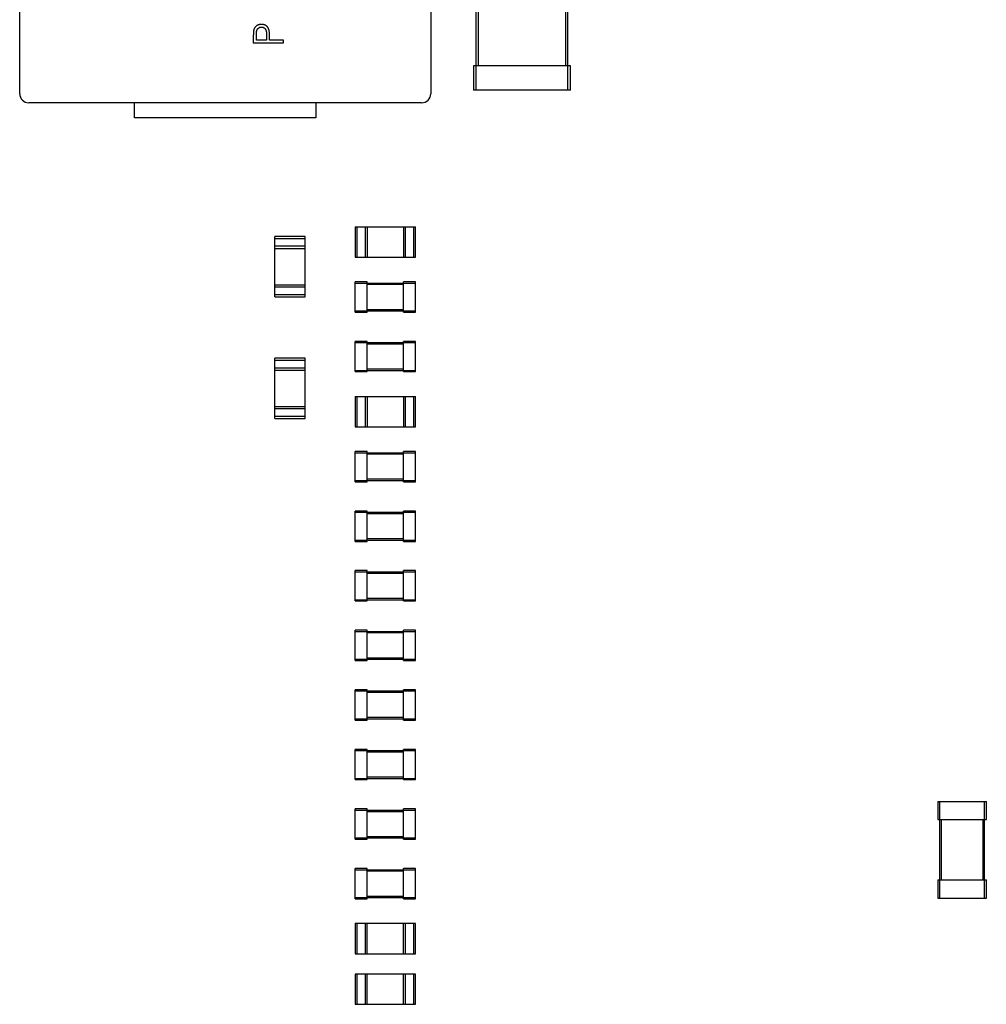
# Model space of a CAD drawing. Header units: millimetres. Extents: x -257 to 878, y 386 to 760.
# Tile 16 of 39: x 511 to 527, y 496 to 512. Entities that reach past the tile are written whole.
import ezdxf

# ---------------------------------------------------------------- set-up
doc = ezdxf.new("R2010")
doc.units = ezdxf.units.MM
doc.header["$LTSCALE"] = 30.734
doc.layers.get('0').update_dxf_attribs({"linetype": 'CONTINUOUS'})

msp = doc.modelspace()

# ---------------------------------------------------------------- linework, layer by layer
at = {"color": 7, "linetype": 'Continuous'}
for p, q in [((510.659, 511.007), (510.659, 517.507)), ((517.459, 517.507), (517.459, 511.007)), ((518.209, 511.067), (518.209, 514.267)), ((519.729, 511.067), (519.729, 514.267)), ((518.249, 511.467), (518.249, 513.867)), ((519.689, 513.867), (519.689, 511.467)), ((514.524, 511.945), (514.524, 511.847)), ((514.575, 511.892), (514.575, 511.984)), ((514.743, 511.98), (514.742, 511.892)), ((514.524, 511.847), (515.024, 511.847)), ((514.742, 511.892), (514.575, 511.892)), ((514.793, 511.892), (514.793, 511.928)), ((515.024, 511.892), (514.793, 511.892)), ((515.024, 511.847), (515.024, 511.892)), ((518.169, 511.467), (518.169, 511.067)), ((519.769, 511.467), (518.169, 511.467)), ((519.769, 511.067), (519.769, 511.467)), ((519.769, 511.067), (518.169, 511.067)), ((517.309, 510.857), (510.809, 510.857)), ((512.559, 510.607), (512.559, 510.857)), ((515.559, 510.857), (515.559, 510.607)), ((515.559, 510.607), (512.559, 510.607)), ((516.209, 508.807), (516.209, 508.307)), ((516.209, 508.807), (517.209, 508.807)), ((516.244, 508.307), (516.244, 508.807)), ((516.374, 508.807), (516.374, 508.307)), ((516.409, 508.807), (516.409, 508.307)), ((517.009, 508.807), (517.009, 508.307)), ((517.044, 508.307), (517.044, 508.807)), ((517.174, 508.807), (517.174, 508.307)), ((517.209, 508.307), (517.209, 508.807)), ((514.879, 507.649), (514.879, 508.649)), ((515.379, 508.649), (514.879, 508.649)), ((514.879, 508.614), (515.379, 508.614)), ((515.379, 507.649), (515.379, 508.649)), ((515.379, 508.484), (514.879, 508.484)), ((514.879, 508.449), (515.379, 508.449)), ((516.209, 508.307), (517.209, 508.307)), ((516.209, 507.396), (516.209, 507.896)), ((516.409, 507.896), (516.209, 507.896)), ((516.209, 507.876), (517.209, 507.876)), ((516.409, 507.396), (516.409, 507.896)), ((517.009, 507.396), (517.009, 507.896)), ((517.209, 507.896), (517.009, 507.896)), ((517.209, 507.396), (517.209, 507.896)), ((514.879, 507.849), (515.379, 507.849)), ((514.879, 507.814), (515.379, 507.814)), ((516.409, 507.856), (517.009, 507.856)), ((515.379, 507.684), (514.879, 507.684)), ((514.879, 507.649), (515.379, 507.649)), ((516.209, 507.416), (517.209, 507.416)), ((516.209, 507.396), (516.409, 507.396)), ((517.009, 507.436), (516.409, 507.436)), ((517.009, 507.396), (517.209, 507.396)), ((516.209, 506.411), (516.209, 506.911)), ((516.409, 506.911), (516.209, 506.911)), ((516.409, 506.411), (516.409, 506.911)), ((517.009, 506.411), (517.009, 506.911)), ((517.209, 506.911), (517.009, 506.911)), ((517.209, 506.411), (517.209, 506.911)), ((516.209, 506.891), (517.209, 506.891)), ((516.409, 506.871), (517.009, 506.871)), ((514.879, 505.635), (514.879, 506.635)), ((515.379, 506.635), (514.879, 506.635)), ((514.879, 506.6), (515.379, 506.6)), ((515.379, 505.635), (515.379, 506.635)), ((515.379, 506.47), (514.879, 506.47)), ((514.879, 506.435), (515.379, 506.435)), ((516.209, 506.431), (517.209, 506.431)), ((516.209, 506.411), (516.409, 506.411)), ((517.009, 506.451), (516.409, 506.451)), ((517.009, 506.411), (517.209, 506.411)), ((516.209, 506.001), (516.209, 505.501)), ((516.209, 506.001), (517.209, 506.001)), ((516.244, 505.501), (516.244, 506.001)), ((516.374, 506.001), (516.374, 505.501)), ((516.409, 506.001), (516.409, 505.501)), ((517.009, 506.001), (517.009, 505.501)), ((517.044, 505.501), (517.044, 506.001)), ((517.174, 506.001), (517.174, 505.501)), ((517.209, 505.501), (517.209, 506.001)), ((514.879, 505.835), (515.379, 505.835)), ((514.879, 505.8), (515.379, 505.8)), ((515.379, 505.67), (514.879, 505.67)), ((514.879, 505.635), (515.379, 505.635)), ((516.209, 505.501), (517.209, 505.501)), ((516.209, 504.591), (516.209, 505.091)), ((516.409, 505.091), (516.209, 505.091)), ((516.209, 505.071), (517.209, 505.071)), ((516.409, 504.591), (516.409, 505.091)), ((516.409, 505.051), (517.009, 505.051)), ((517.009, 504.591), (517.009, 505.091)), ((517.209, 505.091), (517.009, 505.091)), ((517.209, 504.591), (517.209, 505.091)), ((517.009, 504.631), (516.409, 504.631)), ((516.209, 504.611), (517.209, 504.611)), ((516.209, 504.591), (516.409, 504.591)), ((517.009, 504.591), (517.209, 504.591)), ((516.209, 503.605), (516.209, 504.105)), ((516.409, 504.105), (516.209, 504.105)), ((516.209, 504.085), (517.209, 504.085)), ((516.409, 503.605), (516.409, 504.105)), ((516.409, 504.065), (517.009, 504.065)), ((517.009, 503.605), (517.009, 504.105)), ((517.209, 504.105), (517.009, 504.105)), ((517.209, 503.605), (517.209, 504.105)), ((517.009, 503.645), (516.409, 503.645)), ((516.209, 503.625), (517.209, 503.625)), ((516.209, 503.605), (516.409, 503.605)), ((517.009, 503.605), (517.209, 503.605)), ((516.209, 502.62), (516.209, 503.12)), ((516.409, 503.12), (516.209, 503.12)), ((516.209, 503.1), (517.209, 503.1)), ((516.409, 502.62), (516.409, 503.12)), ((516.409, 503.08), (517.009, 503.08)), ((517.009, 502.62), (517.009, 503.12)), ((517.209, 503.12), (517.009, 503.12)), ((517.209, 502.62), (517.209, 503.12)), ((517.009, 502.66), (516.409, 502.66)), ((516.209, 502.64), (517.209, 502.64)), ((516.209, 502.62), (516.409, 502.62)), ((517.009, 502.62), (517.209, 502.62)), ((516.209, 501.635), (516.209, 502.135)), ((516.409, 502.135), (516.209, 502.135)), ((516.209, 502.115), (517.209, 502.115)), ((516.409, 501.635), (516.409, 502.135)), ((516.409, 502.095), (517.009, 502.095)), ((517.009, 501.635), (517.009, 502.135)), ((517.209, 502.135), (517.009, 502.135)), ((517.209, 501.635), (517.209, 502.135)), ((516.209, 501.655), (517.209, 501.655)), ((516.209, 501.635), (516.409, 501.635)), ((517.009, 501.675), (516.409, 501.675)), ((517.009, 501.635), (517.209, 501.635)), ((516.209, 500.65), (516.209, 501.15)), ((516.409, 501.15), (516.209, 501.15)), ((516.209, 501.13), (517.209, 501.13)), ((516.409, 500.65), (516.409, 501.15)), ((516.409, 501.11), (517.009, 501.11)), ((517.009, 500.65), (517.009, 501.15)), ((517.209, 501.15), (517.009, 501.15)), ((517.209, 500.65), (517.209, 501.15)), ((516.209, 500.67), (517.209, 500.67)), ((516.209, 500.65), (516.409, 500.65)), ((517.009, 500.69), (516.409, 500.69)), ((517.009, 500.65), (517.209, 500.65)), ((516.209, 499.665), (516.209, 500.165)), ((516.409, 500.165), (516.209, 500.165)), ((516.209, 500.145), (517.209, 500.145)), ((516.409, 499.665), (516.409, 500.165)), ((516.409, 500.125), (517.009, 500.125)), ((517.009, 499.665), (517.009, 500.165)), ((517.209, 500.165), (517.009, 500.165)), ((517.209, 499.665), (517.209, 500.165)), ((516.209, 499.685), (517.209, 499.685)), ((516.209, 499.665), (516.409, 499.665)), ((517.009, 499.705), (516.409, 499.705)), ((517.009, 499.665), (517.209, 499.665)), ((525.851, 499.305), (525.851, 499.005)), ((525.851, 499.305), (526.651, 499.305)), ((525.881, 497.705), (525.881, 499.305)), ((526.621, 497.705), (526.621, 499.305)), ((526.651, 499.005), (526.651, 499.305)), ((516.209, 498.679), (516.209, 499.179)), ((516.409, 499.179), (516.209, 499.179)), ((516.209, 499.159), (517.209, 499.159)), ((516.409, 498.679), (516.409, 499.179)), ((516.409, 499.139), (517.009, 499.139)), ((517.009, 498.679), (517.009, 499.179)), ((517.209, 499.179), (517.009, 499.179)), ((517.209, 498.679), (517.209, 499.179)), ((525.851, 499.005), (526.651, 499.005)), ((525.911, 498.005), (525.911, 499.005)), ((526.591, 499.005), (526.591, 498.005)), ((516.209, 498.699), (517.209, 498.699)), ((516.209, 498.679), (516.409, 498.679)), ((517.009, 498.719), (516.409, 498.719)), ((517.009, 498.679), (517.209, 498.679)), ((516.209, 497.694), (516.209, 498.194)), ((516.409, 498.194), (516.209, 498.194)), ((516.209, 498.174), (517.209, 498.174)), ((516.409, 497.694), (516.409, 498.194)), ((516.409, 498.154), (517.009, 498.154)), ((517.009, 497.694), (517.009, 498.194)), ((517.209, 498.194), (517.009, 498.194)), ((517.209, 497.694), (517.209, 498.194)), ((525.851, 498.005), (525.851, 497.705)), ((525.851, 498.005), (526.651, 498.005)), ((526.651, 497.705), (526.651, 498.005)), ((516.209, 497.714), (517.209, 497.714)), ((516.209, 497.694), (516.409, 497.694)), ((517.009, 497.734), (516.409, 497.734)), ((517.009, 497.694), (517.209, 497.694)), ((525.851, 497.705), (526.651, 497.705)), ((516.209, 497.284), (516.209, 496.784)), ((517.209, 497.284), (516.209, 497.284)), ((516.244, 496.784), (516.244, 497.284)), ((516.374, 497.284), (516.374, 496.784)), ((516.409, 496.784), (516.409, 497.284)), ((517.009, 496.784), (517.009, 497.284)), ((517.044, 496.784), (517.044, 497.284)), ((517.174, 497.284), (517.174, 496.784)), ((517.209, 496.784), (517.209, 497.284)), ((516.209, 496.784), (517.209, 496.784)), ((516.209, 496.449), (516.209, 495.949)), ((517.209, 496.449), (516.209, 496.449)), ((516.244, 495.949), (516.244, 496.449)), ((516.374, 496.449), (516.374, 495.949)), ((516.409, 495.949), (516.409, 496.449)), ((517.009, 495.949), (517.009, 496.449)), ((517.044, 495.949), (517.044, 496.449)), ((517.174, 496.449), (517.174, 495.949)), ((517.209, 495.949), (517.209, 496.449)), ((516.209, 495.949), (517.209, 495.949))]:
    msp.add_line(p, q, dxfattribs=at)
for centre, start, end in [((510.809, 511.007), 180, 270), ((517.309, 511.007), 270, 0)]:
    msp.add_arc(centre, 0.15, start, end, dxfattribs=at)
for points, knots in [([(514.658, 512.155), (514.654, 512.155), (514.646, 512.155), (514.634, 512.153), (514.623, 512.151), (514.612, 512.148), (514.602, 512.145), (514.592, 512.14), (514.583, 512.135), (514.575, 512.128), (514.567, 512.121), (514.56, 512.114), (514.553, 512.106), (514.547, 512.098), (514.542, 512.089), (514.538, 512.079), (514.534, 512.069), (514.532, 512.063), (514.531, 512.059)], [0, 0, 0, 0, 0.071093, 0.139654, 0.205449, 0.270016, 0.33232, 0.394319, 0.455448, 0.517068, 0.578158, 0.63829, 0.697873, 0.756847, 0.816589, 0.87651, 0.937519, 1, 1, 1, 1]), ([(514.575, 511.984), (514.575, 511.988), (514.575, 511.996), (514.575, 512.008), (514.576, 512.018), (514.577, 512.028), (514.578, 512.037), (514.58, 512.045), (514.581, 512.052), (514.584, 512.061), (514.588, 512.07), (514.595, 512.08), (514.603, 512.089), (514.613, 512.096), (514.623, 512.102), (514.634, 512.107), (514.646, 512.11), (514.654, 512.11), (514.658, 512.11)], [0, 0, 0, 0, 0.073342, 0.141483, 0.203897, 0.261815, 0.314087, 0.362036, 0.40467, 0.442589, 0.51239, 0.581646, 0.650013, 0.720827, 0.791803, 0.860762, 0.929956, 1, 1, 1, 1]), ([(514.785, 512.055), (514.784, 512.059), (514.782, 512.066), (514.778, 512.077), (514.773, 512.087), (514.768, 512.097), (514.762, 512.106), (514.756, 512.114), (514.749, 512.122), (514.741, 512.129), (514.732, 512.135), (514.723, 512.14), (514.714, 512.145), (514.704, 512.148), (514.693, 512.151), (514.682, 512.153), (514.67, 512.155), (514.662, 512.155), (514.658, 512.155)], [0, 0, 0, 0, 0.066916, 0.131612, 0.194612, 0.256047, 0.316098, 0.375717, 0.435367, 0.494702, 0.554188, 0.61399, 0.673883, 0.735369, 0.797984, 0.862808, 0.929881, 1, 1, 1, 1]), ([(514.658, 512.11), (514.662, 512.11), (514.67, 512.11), (514.682, 512.107), (514.693, 512.102), (514.704, 512.096), (514.713, 512.088), (514.722, 512.079), (514.728, 512.069), (514.733, 512.059), (514.736, 512.05), (514.738, 512.043), (514.739, 512.035), (514.74, 512.025), (514.741, 512.015), (514.742, 512.004), (514.743, 511.992), (514.743, 511.984), (514.743, 511.98)], [0, 0, 0, 0, 0.069889, 0.138362, 0.206026, 0.275616, 0.344915, 0.413493, 0.4836, 0.555873, 0.595122, 0.638417, 0.686772, 0.739425, 0.797504, 0.859966, 0.927462, 1, 1, 1, 1]), ([(514.531, 512.059), (514.53, 512.056), (514.529, 512.05), (514.528, 512.04), (514.526, 512.029), (514.525, 512.015), (514.525, 512), (514.524, 511.983), (514.524, 511.965), (514.524, 511.952), (514.524, 511.945)], [0, 0, 0, 0, 0.073543, 0.161258, 0.264381, 0.381219, 0.513682, 0.660945, 0.823044, 1, 1, 1, 1]), ([(514.793, 511.928), (514.793, 511.935), (514.793, 511.95), (514.792, 511.97), (514.792, 511.989), (514.791, 512.006), (514.79, 512.021), (514.788, 512.034), (514.787, 512.045), (514.785, 512.052), (514.785, 512.055)], [0, 0, 0, 0, 0.175587, 0.336309, 0.482211, 0.614088, 0.731983, 0.835254, 0.924827, 1, 1, 1, 1])]:
    msp.add_open_spline(points, degree=3, knots=knots, dxfattribs=at)

doc.saveas('drawing.dxf')
